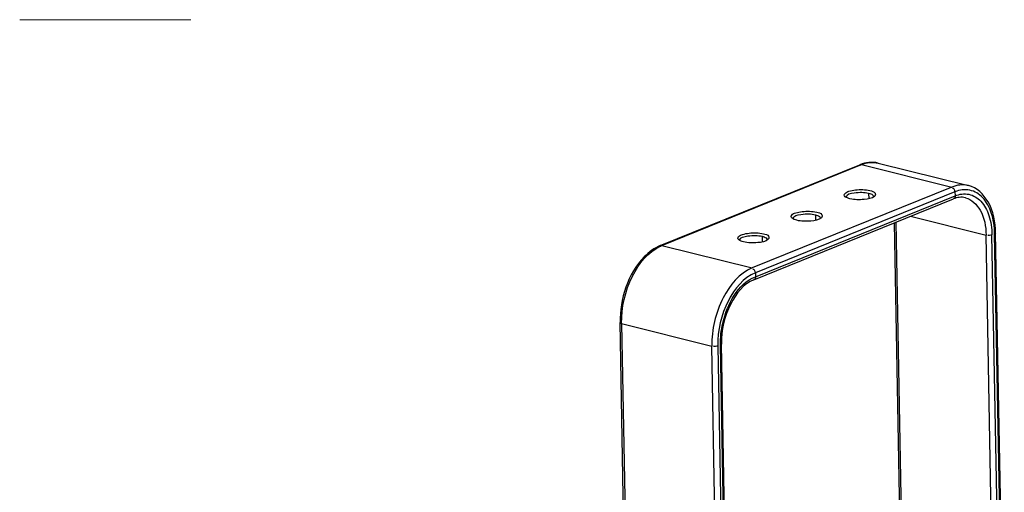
# Paper-space layout 'Sheet' of a CAD drawing. Header units: inches. Extents: x 0.2 to 10.8, y 0.2 to 8.3.
# Tile 244 of 256: x 0.2 to 2.1, y 7.4 to 8.3. Entities that reach past the tile are written whole.
import ezdxf

# ---------------------------------------------------------------- set-up
doc = ezdxf.new("R2010")
doc.units = ezdxf.units.IN
doc.header["$MEASUREMENT"] = 0
doc.layers.get('0').update_dxf_attribs({"lineweight": 5})

psp = doc.layouts.new('Sheet')

# ---------------------------------------------------------------- linework, layer by layer
psp.add_line((0.19685, 8.30315), (0.524095, 8.30315))
at = {"color": 0, "linetype": 'ByBlock', "lineweight": -3}
for p, q in [((1.425549, 7.871674), (1.80753, 8.026267)), ((1.80753, 8.026267), (1.980228, 7.983336)), ((1.839575, 8.029172), (2.012273, 7.986241)), ((1.422685, 7.871513), (1.804666, 8.026107)), ((1.980228, 7.983336), (1.598247, 7.828743)), ((1.986533, 7.974227), (1.604552, 7.819634)), ((1.821371, 7.971641), (1.821563, 7.961058)), ((1.986533, 7.974227), (1.986671, 7.966651)), ((1.601523, 7.806175), (1.983504, 7.960768)), ((1.60469, 7.812057), (1.986671, 7.966651)), ((1.71951, 7.930416), (1.719702, 7.919833)), ((1.884172, 7.178394), (1.870806, 7.915157)), ((1.873656, 7.916311), (1.887044, 7.178338)), ((1.901524, 7.92759), (2.046022, 7.891669)), ((2.080935, 6.973867), (2.064207, 7.895937)), ((1.617648, 7.889191), (1.61784, 7.878608)), ((2.062514, 6.982625), (2.046022, 7.891669)), ((2.073879, 6.977432), (2.057283, 7.892197)), ((2.079057, 6.974816), (2.062376, 7.894259)), ((1.425549, 7.871674), (1.598247, 7.828743)), ((1.604552, 7.819634), (1.60469, 7.812057)), ((1.366096, 6.607217), (1.345831, 7.724208)), ((1.348737, 7.722292), (1.364715, 6.841567)), ((1.348737, 7.722292), (1.521435, 7.679361)), ((1.539544, 6.681174), (1.521435, 7.679361)), ((1.532696, 7.679889), (1.55247, 6.589949)), ((1.55754, 6.593259), (1.537789, 7.68195)), ((1.55938, 6.59446), (1.53962, 7.683629))]:
    psp.add_line(p, q, dxfattribs=at)
for points in [[(1.839575, 8.029172), (1.828239, 8.03199), (1.815494, 8.030489), (1.804666, 8.026107)], [(1.80753, 8.026267), (1.817472, 8.030291), (1.829166, 8.031759), (1.839575, 8.029172)], [(2.012273, 7.986241), (2.001864, 7.988829), (1.99017, 7.98736), (1.980228, 7.983336)], [(1.986533, 7.974227), (1.986485, 7.976884), (1.983912, 7.982268), (1.981805, 7.980648)], [(1.785651, 7.961), (1.782451, 7.961796), (1.779087, 7.962813), (1.776585, 7.964962)], [(2.006483, 7.96295), (1.999016, 7.964806), (1.990636, 7.963655), (1.983504, 7.960768)], [(1.683789, 7.919775), (1.680589, 7.920571), (1.677225, 7.921588), (1.674724, 7.923737)], [(1.581928, 7.878551), (1.578727, 7.879346), (1.575364, 7.880363), (1.572862, 7.882512)], [(2.057283, 7.892197), (2.054755, 7.891174), (2.05055, 7.889602), (2.049108, 7.891915)], [(1.604552, 7.819634), (1.604504, 7.822291), (1.601931, 7.827675), (1.599824, 7.826054)], [(1.532696, 7.679889), (1.530168, 7.678866), (1.525963, 7.677293), (1.524521, 7.679607)]]:
    psp.add_open_spline(points, degree=3, dxfattribs=at)
for points, knots in [([(1.804583, 8.02566), (1.804832, 8.025526), (1.805359, 8.025121), (1.805801, 8.024632), (1.806037, 8.024342)], [0, 0, 0, 0, 0.43047187, 1, 1, 1, 1]), ([(1.776585, 7.964962), (1.775689, 7.965732), (1.774023, 7.96794), (1.776965, 7.973036), (1.78504, 7.975884), (1.800936, 7.97909), (1.814891, 7.978686), (1.823849, 7.97646)], [0, 0, 0, 0, 0.06329487, 0.1239484, 0.27757135, 0.50571749, 1, 1, 1, 1]), ([(1.778823, 7.96447), (1.778716, 7.970063), (1.800342, 7.973656), (1.812408, 7.973869), (1.821371, 7.971641)], [0, 0, 0, 0, 0.37722058, 1, 1, 1, 1]), ([(1.821371, 7.971641), (1.822711, 7.971308), (1.826142, 7.970291), (1.830767, 7.967886), (1.830814, 7.965414)], [0, 0, 0, 0, 0.3582747, 1, 1, 1, 1]), ([(1.823849, 7.97646), (1.827365, 7.975586), (1.83459, 7.974924), (1.834457, 7.967303), (1.833033, 7.965986)], [0, 0, 0, 0, 0.65131588, 1, 1, 1, 1]), ([(2.062376, 7.894259), (2.062132, 7.907681), (2.058689, 7.932405), (2.04285, 7.963674), (2.01559, 7.980748), (1.995364, 7.977801), (1.986533, 7.974227)], [0, 0, 0, 0, 0.3083397, 0.56544435, 0.78120223, 1, 1, 1, 1]), ([(1.986671, 7.966651), (1.994892, 7.969978), (2.013724, 7.972722), (2.039104, 7.956826), (2.05385, 7.927713), (2.057056, 7.904694), (2.057283, 7.892197)], [0, 0, 0, 0, 0.21879776, 0.43455565, 0.69166032, 1, 1, 1, 1]), ([(2.064207, 7.895937), (2.063838, 7.916251), (2.058002, 7.95384), (2.028059, 7.982317), (2.012273, 7.986241)], [0, 0, 0, 0, 0.55537276, 1, 1, 1, 1]), ([(1.7791, 7.96331), (1.779015, 7.963495), (1.77888, 7.963874), (1.778827, 7.964274), (1.778823, 7.96447)], [0, 0, 0, 0, 0.51010978, 1, 1, 1, 1]), ([(1.833033, 7.965986), (1.827832, 7.961176), (1.810316, 7.958878), (1.794434, 7.958817), (1.785651, 7.961)], [0, 0, 0, 0, 0.43907673, 1, 1, 1, 1]), ([(1.830814, 7.965414), (1.830818, 7.965213), (1.830779, 7.9648), (1.83065, 7.964406), (1.830567, 7.964214)], [0, 0, 0, 0, 0.48931313, 1, 1, 1, 1]), ([(1.986671, 7.966651), (1.986696, 7.965253), (1.987006, 7.962939), (1.984391, 7.960781), (1.983587, 7.961214)], [0, 0, 0, 0, 0.60467661, 1, 1, 1, 1]), ([(2.006483, 7.96295), (2.018427, 7.959981), (2.041409, 7.937267), (2.045727, 7.90795), (2.046022, 7.891669)], [0, 0, 0, 0, 0.43045672, 1, 1, 1, 1]), ([(1.674724, 7.923737), (1.673827, 7.924507), (1.672161, 7.926715), (1.675104, 7.931811), (1.683179, 7.934659), (1.699075, 7.937865), (1.71303, 7.937462), (1.721988, 7.935235)], [0, 0, 0, 0, 0.06329487, 0.1239484, 0.27757135, 0.50571749, 1, 1, 1, 1]), ([(1.676962, 7.923245), (1.676855, 7.928839), (1.698481, 7.932432), (1.710547, 7.932644), (1.71951, 7.930416)], [0, 0, 0, 0, 0.37722058, 1, 1, 1, 1]), ([(1.721988, 7.935235), (1.725504, 7.934361), (1.732728, 7.933699), (1.732595, 7.926078), (1.731171, 7.924761)], [0, 0, 0, 0, 0.65131588, 1, 1, 1, 1]), ([(1.677239, 7.922085), (1.677153, 7.92227), (1.677018, 7.922649), (1.676966, 7.92305), (1.676962, 7.923245)], [0, 0, 0, 0, 0.51010978, 1, 1, 1, 1]), ([(1.731171, 7.924761), (1.72597, 7.919951), (1.708455, 7.917653), (1.692572, 7.917592), (1.683789, 7.919775)], [0, 0, 0, 0, 0.43907673, 1, 1, 1, 1]), ([(1.71951, 7.930416), (1.720849, 7.930083), (1.724281, 7.929066), (1.728905, 7.926661), (1.728953, 7.924189)], [0, 0, 0, 0, 0.3582747, 1, 1, 1, 1]), ([(1.728953, 7.924189), (1.728956, 7.923988), (1.728917, 7.923575), (1.728789, 7.923181), (1.728706, 7.922989)], [0, 0, 0, 0, 0.48931313, 1, 1, 1, 1]), ([(1.572862, 7.882512), (1.571966, 7.883282), (1.5703, 7.88549), (1.573242, 7.890586), (1.581317, 7.893434), (1.597213, 7.89664), (1.611168, 7.896237), (1.620126, 7.89401)], [0, 0, 0, 0, 0.06329487, 0.1239484, 0.27757135, 0.50571749, 1, 1, 1, 1]), ([(2.062376, 7.894259), (2.062901, 7.894471), (2.063717, 7.894897), (2.06461, 7.895542), (2.064694, 7.895934)], [0, 0, 0, 0, 0.58558182, 1, 1, 1, 1]), ([(1.5751, 7.88202), (1.574993, 7.887614), (1.596619, 7.891207), (1.608685, 7.891419), (1.617648, 7.889191)], [0, 0, 0, 0, 0.37722058, 1, 1, 1, 1]), ([(1.575377, 7.88086), (1.575292, 7.881045), (1.575157, 7.881425), (1.575104, 7.881825), (1.5751, 7.88202)], [0, 0, 0, 0, 0.51010978, 1, 1, 1, 1]), ([(1.62931, 7.883536), (1.624109, 7.878726), (1.606593, 7.876428), (1.590711, 7.876367), (1.581928, 7.878551)], [0, 0, 0, 0, 0.43907673, 1, 1, 1, 1]), ([(1.617648, 7.889191), (1.618988, 7.888858), (1.622419, 7.887841), (1.627044, 7.885436), (1.627091, 7.882964)], [0, 0, 0, 0, 0.3582747, 1, 1, 1, 1]), ([(1.620126, 7.89401), (1.623642, 7.893136), (1.630867, 7.892474), (1.630734, 7.884853), (1.62931, 7.883536)], [0, 0, 0, 0, 0.65131588, 1, 1, 1, 1]), ([(1.627091, 7.882964), (1.627095, 7.882763), (1.627056, 7.88235), (1.626927, 7.881956), (1.626844, 7.881764)], [0, 0, 0, 0, 0.48931313, 1, 1, 1, 1]), ([(1.422685, 7.871513), (1.411148, 7.866844), (1.364384, 7.831387), (1.34502, 7.768914), (1.345831, 7.724208)], [0, 0, 0, 0, 0.21774029, 1, 1, 1, 1]), ([(1.348737, 7.722292), (1.348174, 7.75333), (1.360971, 7.8106), (1.399234, 7.859875), (1.423144, 7.870646)], [0, 0, 0, 0, 0.54207476, 1, 1, 1, 1]), ([(1.422603, 7.871067), (1.422852, 7.870933), (1.423378, 7.870528), (1.42382, 7.870039), (1.424056, 7.869748)], [0, 0, 0, 0, 0.43047187, 1, 1, 1, 1]), ([(1.423144, 7.870646), (1.423543, 7.870825), (1.424342, 7.871176), (1.425147, 7.871511), (1.425549, 7.871674)], [0, 0, 0, 0, 0.50194567, 1, 1, 1, 1]), ([(1.598247, 7.828743), (1.573733, 7.818822), (1.533977, 7.769014), (1.520861, 7.710986), (1.521435, 7.679361)], [0, 0, 0, 0, 0.45536267, 1, 1, 1, 1]), ([(1.604552, 7.819634), (1.58162, 7.810352), (1.544429, 7.763758), (1.532159, 7.709473), (1.532696, 7.679889)], [0, 0, 0, 0, 0.45536265, 1, 1, 1, 1]), ([(1.537789, 7.68195), (1.537538, 7.695783), (1.543044, 7.744685), (1.571147, 7.798482), (1.60469, 7.812057)], [0, 0, 0, 0, 0.27659018, 1, 1, 1, 1]), ([(1.601523, 7.806175), (1.581794, 7.79819), (1.549877, 7.757013), (1.539146, 7.709766), (1.53962, 7.683629)], [0, 0, 0, 0, 0.44879257, 1, 1, 1, 1]), ([(1.60469, 7.812057), (1.604715, 7.81066), (1.605025, 7.808346), (1.60241, 7.806187), (1.601606, 7.806621)], [0, 0, 0, 0, 0.60467661, 1, 1, 1, 1]), ([(1.345344, 7.724211), (1.345279, 7.723908), (1.34674, 7.723037), (1.347828, 7.723287), (1.348753, 7.723301)], [0, 0, 0, 0, 0.25102782, 1, 1, 1, 1]), ([(1.537789, 7.68195), (1.538314, 7.682163), (1.53913, 7.682589), (1.540023, 7.683234), (1.540107, 7.683626)], [0, 0, 0, 0, 0.58558182, 1, 1, 1, 1])]:
    psp.add_open_spline(points, degree=3, knots=knots, dxfattribs=at)

doc.saveas('drawing.dxf')
